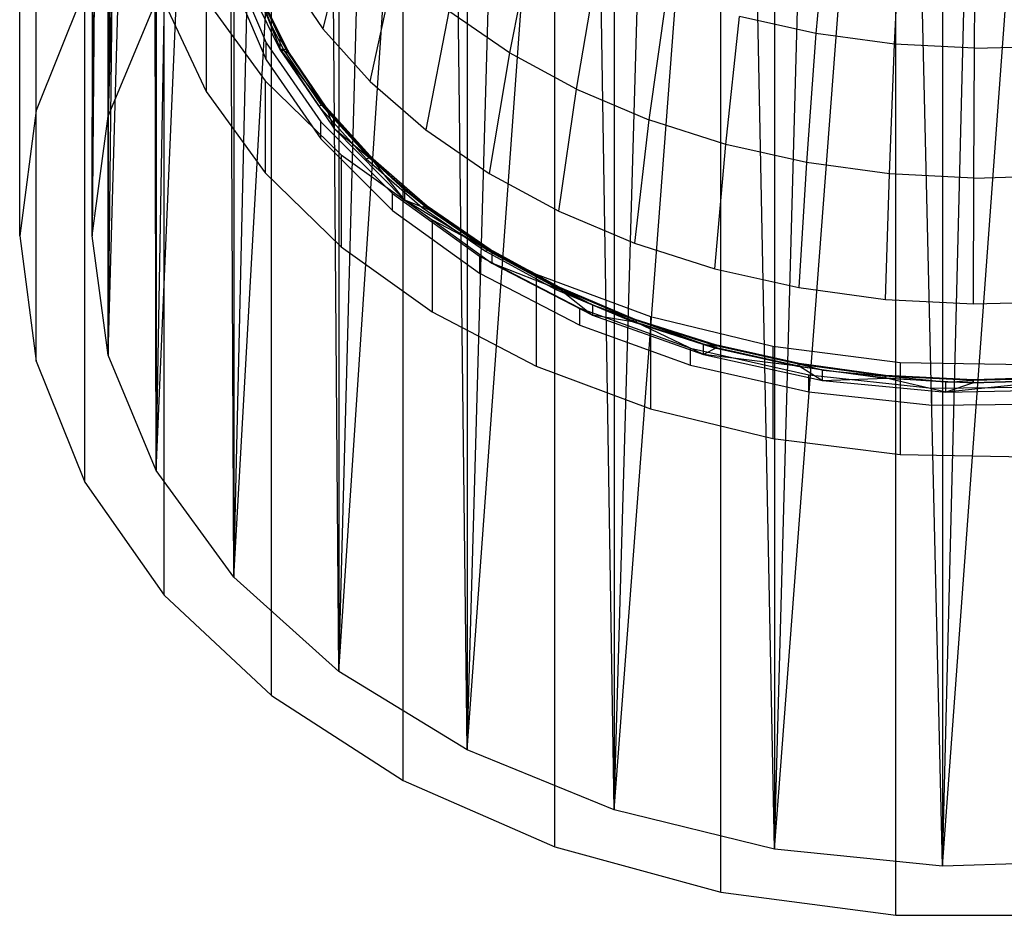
# Model space of a CAD drawing. Extents: x -3.55 to 3.54, y 0.19 to 5.65.
# Tile 8 of 58: x 1.34 to 2.14, y 0.19 to 0.92. Entities that reach past the tile are written whole.
import ezdxf

# ---------------------------------------------------------------- set-up
doc = ezdxf.new("R2010")
doc.units = 0
doc.header["$MEASUREMENT"] = 0
doc.layers.get('0').update_dxf_attribs({"color": 13, "linetype": 'CONTINUOUS'})

# ---------------------------------------------------------------- blocks, each defined once
blk = doc.blocks.new('EASY_LEFT_PM_STL')
at = {"color": 0}
for p, q in [((1.35199, 0.84544, 3.68674), (1.35199, 3.21175, 6.05304)), ((1.35199, 0.84544, 3.68674), (1.35199, 3.21175, 6.05304)), ((1.33858, 0.74314, 3.78905), (1.33858, 3.10944, 6.15535)), ((1.33858, 0.74314, 3.78905), (1.33858, 3.10944, 6.15535)), ((1.35199, 0.64083, 3.89136), (1.35199, 3.00713, 6.25766)), ((1.35199, 0.64083, 3.89136), (1.35199, 3.00713, 6.25766)), ((1.39175, 0.54201, 3.99018), (1.39175, 2.90831, 6.35648)), ((1.39175, 0.54201, 3.99018), (1.39175, 2.90831, 6.35648)), ((1.45652, 0.45003, 4.08215), (1.45652, 2.81633, 6.44846)), ((1.45652, 0.45003, 4.08215), (1.45652, 2.81633, 6.44846)), ((1.54409, 0.36804, 4.16415), (1.54409, 2.73434, 6.53045)), ((1.54409, 0.36804, 4.16415), (1.54409, 2.73434, 6.53045)), ((1.65147, 0.29882, 4.23337), (1.65147, 2.66512, 6.59967)), ((1.65147, 0.29882, 4.23337), (1.65147, 2.66512, 6.59967)), ((1.77501, 0.24473, 4.28745), (1.77501, 2.61103, 6.65376)), ((1.77501, 0.24473, 4.28745), (1.77501, 2.61103, 6.65376)), ((1.9105, 0.20761, 4.32457), (1.9105, 2.57392, 6.69087)), ((1.9105, 0.20761, 4.32457), (1.9105, 2.57392, 6.69087)), ((2.05333, 0.18873, 4.34345), (2.05333, 2.55504, 6.70975)), ((2.05333, 0.18873, 4.34345), (2.05333, 2.55504, 6.70975)), ((1.44981, 2.32169, 4.98478), (1.4108, 0.8406, 3.69158)), ((1.44981, 2.32169, 4.98478), (1.4108, 0.8406, 3.69158)), ((1.44682, 2.31633, 4.99015), (1.4108, 0.8406, 3.69158)), ((1.44682, 2.31633, 4.99015), (1.4108, 0.8406, 3.69158)), ((1.42544, 2.27122, 5.03525), (1.4108, 0.8406, 3.69158)), ((1.42544, 2.27122, 5.03525), (1.4108, 0.8406, 3.69158)), ((1.4108, 2.22775, 5.07872), (1.39764, 0.74314, 3.78905)), ((1.4108, 2.22775, 5.07872), (1.39764, 0.74314, 3.78905)), ((1.41004, 2.22492, 5.08156), (1.39764, 0.74314, 3.78905)), ((1.41004, 2.22492, 5.08156), (1.39764, 0.74314, 3.78905)), ((1.4108, 2.22775, 5.07872), (1.4108, 0.8406, 3.69158)), ((1.4108, 2.22775, 5.07872), (1.4108, 0.8406, 3.69158)), ((1.39764, 0.74314, 3.78905), (1.40074, 2.1778, 5.12867)), ((1.39764, 0.74314, 3.78905), (1.40074, 2.1778, 5.12867)), ((1.39764, 2.13028, 5.17619), (1.39764, 0.74314, 3.78905)), ((1.39764, 2.13028, 5.17619), (1.39764, 0.74314, 3.78905)), ((1.40074, 2.08276, 5.22371), (1.39764, 0.74314, 3.78905)), ((1.40074, 2.08276, 5.22371), (1.39764, 0.74314, 3.78905)), ((1.39764, 0.74314, 3.78905), (1.41004, 2.03565, 5.27083)), ((1.39764, 0.74314, 3.78905), (1.41004, 2.03565, 5.27083)), ((1.4108, 0.64567, 3.88652), (1.41004, 2.03565, 5.27083)), ((1.4108, 0.64567, 3.88652), (1.41004, 2.03565, 5.27083)), ((1.4108, 2.03281, 5.27366), (1.4108, 0.64567, 3.88652)), ((1.4108, 2.03281, 5.27366), (1.4108, 0.64567, 3.88652)), ((1.4108, 0.64567, 3.88652), (1.42544, 1.98934, 5.31713)), ((1.4108, 0.64567, 3.88652), (1.42544, 1.98934, 5.31713)), ((1.4108, 0.64567, 3.88652), (1.44682, 1.94423, 5.36224)), ((1.4108, 0.64567, 3.88652), (1.44682, 1.94423, 5.36224)), ((1.44981, 0.55172, 3.98046), (1.44682, 1.94423, 5.36224)), ((1.44981, 0.55172, 3.98046), (1.44682, 1.94423, 5.36224)), ((1.44981, 1.93887, 5.36761), (1.44981, 0.55172, 3.98046)), ((1.44981, 1.93887, 5.36761), (1.44981, 0.55172, 3.98046)), ((1.44981, 0.55172, 3.98046), (1.474, 1.90072, 5.40576)), ((1.44981, 0.55172, 3.98046), (1.474, 1.90072, 5.40576)), ((1.44981, 0.55172, 3.98046), (1.50673, 1.85916, 5.44732)), ((1.44981, 0.55172, 3.98046), (1.50673, 1.85916, 5.44732)), ((1.51326, 0.4647, 4.06749), (1.50673, 1.85916, 5.44732)), ((1.51326, 0.4647, 4.06749), (1.50673, 1.85916, 5.44732)), ((1.51326, 1.85184, 5.45463), (1.51326, 0.4647, 4.06749)), ((1.51326, 1.85184, 5.45463), (1.51326, 0.4647, 4.06749)), ((1.51326, 0.4647, 4.06749), (1.54475, 1.81991, 5.48656)), ((1.51326, 0.4647, 4.06749), (1.54475, 1.81991, 5.48656)), ((1.51326, 0.4647, 4.06749), (1.58773, 1.78332, 5.52316)), ((1.51326, 0.4647, 4.06749), (1.58773, 1.78332, 5.52316)), ((1.59886, 0.38773, 4.14445), (1.58773, 1.78332, 5.52316)), ((1.59886, 0.38773, 4.14445), (1.58773, 1.78332, 5.52316)), ((1.59886, 1.77488, 5.5316), (1.59886, 0.38773, 4.14445)), ((1.59886, 1.77488, 5.5316), (1.59886, 0.38773, 4.14445)), ((1.59886, 0.38773, 4.14445), (1.6353, 1.74968, 5.5568)), ((1.59886, 0.38773, 4.14445), (1.6353, 1.74968, 5.5568)), ((1.59886, 0.38773, 4.14445), (1.68706, 1.71929, 5.58719)), ((1.59886, 0.38773, 4.14445), (1.68706, 1.71929, 5.58719)), ((1.7035, 0.32361, 4.20857), (1.68706, 1.71929, 5.58719)), ((1.7035, 0.32361, 4.20857), (1.68706, 1.71929, 5.58719)), ((1.7035, 1.71076, 5.59571), (1.7035, 0.32361, 4.20857)), ((1.7035, 1.71076, 5.59571), (1.7035, 0.32361, 4.20857)), ((1.7035, 0.32361, 4.20857), (1.74256, 1.6924, 5.61407)), ((1.7035, 0.32361, 4.20857), (1.74256, 1.6924, 5.61407)), ((1.7035, 0.32361, 4.20857), (1.80133, 1.66926, 5.63722)), ((1.7035, 0.32361, 4.20857), (1.80133, 1.66926, 5.63722)), ((1.82342, 0.27466, 4.25753), (1.80133, 1.66926, 5.63722)), ((1.82342, 0.27466, 4.25753), (1.80133, 1.66926, 5.63722)), ((1.82342, 1.6618, 5.64467), (1.82342, 0.27466, 4.25753)), ((1.82342, 1.6618, 5.64467), (1.82342, 0.27466, 4.25753)), ((1.82342, 0.27466, 4.25753), (1.86288, 1.65004, 5.65643)), ((1.82342, 0.27466, 4.25753), (1.86288, 1.65004, 5.65643)), ((1.82342, 0.27466, 4.25753), (1.92666, 1.63492, 5.67155)), ((1.82342, 0.27466, 4.25753), (1.92666, 1.63492, 5.67155)), ((1.95427, 0.24264, 4.28955), (1.92666, 1.63492, 5.67155)), ((1.95427, 0.24264, 4.28955), (1.92666, 1.63492, 5.67155)), ((1.95427, 1.62978, 5.67669), (1.95427, 0.24264, 4.28955)), ((1.95427, 1.62978, 5.67669), (1.95427, 0.24264, 4.28955)), ((1.95427, 0.24264, 4.28955), (1.99215, 1.62403, 5.68244)), ((1.95427, 0.24264, 4.28955), (1.99215, 1.62403, 5.68244)), ((1.95427, 0.24264, 4.28955), (2.05878, 1.61746, 5.68901)), ((1.95427, 0.24264, 4.28955), (2.05878, 1.61746, 5.68901)), ((2.09133, 0.2287, 4.30348), (2.05878, 1.61746, 5.68901)), ((2.09133, 0.2287, 4.30348), (2.05878, 1.61746, 5.68901)), ((2.09133, 0.2287, 4.30348), (2.19319, 1.61746, 5.68901)), ((2.09133, 0.2287, 4.30348), (2.19319, 1.61746, 5.68901)), ((2.09133, 1.61585, 5.69063), (2.09133, 0.2287, 4.30348)), ((2.09133, 1.61585, 5.69063), (2.09133, 0.2287, 4.30348)), ((2.09133, 0.2287, 4.30348), (2.12598, 1.61526, 5.69121)), ((2.09133, 0.2287, 4.30348), (2.12598, 1.61526, 5.69121)), ((1.99721, 1.01628, 4.78111), (1.9881, 0.90825, 4.72393)), ((1.99721, 1.01628, 4.78111), (1.9881, 0.90825, 4.72393)), ((1.60813, 1.00537, 4.4592), (1.58599, 0.91185, 4.38312)), ((1.60813, 1.00537, 4.4592), (1.58599, 0.91185, 4.38312)), ((2.05222, 0.89953, 4.73265), (2.05709, 1.00814, 4.78925)), ((2.05222, 0.89953, 4.73265), (2.05709, 1.00814, 4.78925)), ((2.11734, 0.89613, 4.73604), (2.11791, 1.00497, 4.79242)), ((2.11734, 0.89613, 4.73604), (2.11791, 1.00497, 4.79242)), ((1.75847, 0.99294, 4.63924), (1.73802, 0.89243, 4.57214)), ((1.75847, 0.99294, 4.63924), (1.73802, 0.89243, 4.57214)), ((1.51028, 0.96919, 4.20328), (1.5396, 0.90057, 4.2719)), ((1.51028, 0.96919, 4.20328), (1.5396, 0.90057, 4.2719)), ((1.52321, 0.96479, 4.17985), (1.55112, 0.89579, 4.24885)), ((1.52321, 0.96479, 4.17985), (1.55112, 0.89579, 4.24885)), ((1.62456, 0.86896, 4.42601), (1.64512, 0.96423, 4.50033)), ((1.62456, 0.86896, 4.42601), (1.64512, 0.96423, 4.50033)), ((1.79267, 0.86272, 4.60185), (1.81025, 0.9648, 4.66737)), ((1.79267, 0.86272, 4.60185), (1.81025, 0.9648, 4.66737)), ((1.55472, 0.95761, 4.33736), (1.58599, 0.91185, 4.38312)), ((1.55472, 0.95761, 4.33736), (1.58599, 0.91185, 4.38312)), ((1.51028, 0.95527, 4.18937), (1.5396, 0.88665, 4.25799)), ((1.51028, 0.95527, 4.18937), (1.5396, 0.88665, 4.25799)), ((1.39175, 0.94427, 3.58792), (1.35199, 0.84544, 3.68674)), ((1.39175, 0.94427, 3.58792), (1.35199, 0.84544, 3.68674)), ((1.52705, 0.94357, 4.22891), (1.55076, 0.89521, 4.27727)), ((1.52705, 0.94357, 4.22891), (1.55076, 0.89521, 4.27727)), ((1.55354, 0.8956, 4.27603), (1.52995, 0.94372, 4.22791)), ((1.55354, 0.8956, 4.27603), (1.52995, 0.94372, 4.22791)), ((1.55591, 0.89508, 4.27414), (1.53241, 0.94301, 4.22621)), ((1.55591, 0.89508, 4.27414), (1.53241, 0.94301, 4.22621)), ((1.55112, 0.90414, 4.2572), (1.53405, 0.94153, 4.22408)), ((1.55112, 0.90414, 4.2572), (1.53405, 0.94153, 4.22408)), ((1.55748, 0.89374, 4.27187), (1.53405, 0.94153, 4.22408)), ((1.55748, 0.89374, 4.27187), (1.53405, 0.94153, 4.22408)), ((1.86629, 0.94111, 4.69107), (1.85183, 0.8377, 4.62687)), ((1.86629, 0.94111, 4.69107), (1.85183, 0.8377, 4.62687)), ((1.4108, 0.8406, 3.69158), (1.44981, 0.93455, 3.59764)), ((1.4108, 0.8406, 3.69158), (1.44981, 0.93455, 3.59764)), ((1.49073, 0.93592, 4.35905), (1.53889, 0.86957, 4.4254)), ((1.49073, 0.93592, 4.35905), (1.53889, 0.86957, 4.4254)), ((1.49073, 0.93592, 4.35905), (1.49073, 0.86076, 4.28388)), ((1.49073, 0.93592, 4.35905), (1.49073, 0.86076, 4.28388)), ((1.55112, 0.89579, 4.24885), (1.53463, 0.93951, 4.22183)), ((1.55112, 0.89579, 4.24885), (1.53463, 0.93951, 4.22183)), ((1.55112, 0.90414, 4.2572), (1.53463, 0.93951, 4.22183)), ((1.55112, 0.90414, 4.2572), (1.53463, 0.93951, 4.22183)), ((1.45746, 0.93154, 4.2131), (1.49073, 0.86076, 4.28388)), ((1.45746, 0.93154, 4.2131), (1.49073, 0.86076, 4.28388)), ((1.68861, 0.92642, 4.53815), (1.66991, 0.82952, 4.46545)), ((1.68861, 0.92642, 4.53815), (1.66991, 0.82952, 4.46545)), ((1.73802, 0.89243, 4.57214), (1.68861, 0.92642, 4.53815)), ((1.73802, 0.89243, 4.57214), (1.68861, 0.92642, 4.53815)), ((1.9147, 0.81771, 4.64686), (1.92584, 0.92217, 4.71001)), ((1.9147, 0.81771, 4.64686), (1.92584, 0.92217, 4.71001)), ((1.9881, 0.90825, 4.72393), (1.92584, 0.92217, 4.71001)), ((1.9881, 0.90825, 4.72393), (1.92584, 0.92217, 4.71001)), ((1.58599, 0.91185, 4.38312), (1.62456, 0.86896, 4.42601)), ((1.58599, 0.91185, 4.38312), (1.62456, 0.86896, 4.42601)), ((1.9881, 0.90825, 4.72393), (1.98042, 0.80301, 4.66155)), ((1.9881, 0.90825, 4.72393), (1.98042, 0.80301, 4.66155)), ((2.05222, 0.89953, 4.73265), (1.9881, 0.90825, 4.72393)), ((2.05222, 0.89953, 4.73265), (1.9881, 0.90825, 4.72393)), ((1.5396, 0.88665, 4.25799), (1.5396, 0.90057, 4.2719)), ((1.5396, 0.90057, 4.2719), (1.5841, 0.83617, 4.33631)), ((1.5396, 0.88665, 4.25799), (1.5396, 0.90057, 4.2719)), ((1.5396, 0.90057, 4.2719), (1.5841, 0.83617, 4.33631)), ((1.55112, 0.89579, 4.24885), (1.55112, 0.90414, 4.2572)), ((1.55804, 0.89177, 4.26958), (1.55112, 0.90414, 4.2572)), ((1.55112, 0.89579, 4.24885), (1.55112, 0.90414, 4.2572)), ((1.55112, 0.90414, 4.2572), (1.55748, 0.89374, 4.27187)), ((1.55112, 0.90414, 4.2572), (1.55748, 0.89374, 4.27187)), ((1.55804, 0.89177, 4.26958), (1.55112, 0.90414, 4.2572)), ((2.04811, 0.79381, 4.67076), (2.05222, 0.89953, 4.73265)), ((2.04811, 0.79381, 4.67076), (2.05222, 0.89953, 4.73265)), ((2.11734, 0.89613, 4.73604), (2.05222, 0.89953, 4.73265)), ((2.11734, 0.89613, 4.73604), (2.05222, 0.89953, 4.73265)), ((1.55076, 0.89521, 4.27727), (1.55354, 0.8956, 4.27603)), ((1.55076, 0.89521, 4.27727), (1.55354, 0.8956, 4.27603)), ((1.55076, 0.89521, 4.27727), (1.58224, 0.84913, 4.32335)), ((1.55076, 0.89521, 4.27727), (1.58224, 0.84913, 4.32335)), ((1.58912, 0.84627, 4.31508), (1.55112, 0.89579, 4.24885)), ((1.55112, 0.89579, 4.24885), (1.59471, 0.83098, 4.31366)), ((1.58912, 0.84627, 4.31508), (1.55112, 0.89579, 4.24885)), ((1.55804, 0.89177, 4.26958), (1.55112, 0.89579, 4.24885)), ((1.55804, 0.89177, 4.26958), (1.55112, 0.89579, 4.24885)), ((1.55112, 0.89579, 4.24885), (1.59471, 0.83098, 4.31366)), ((1.58488, 0.84974, 4.32189), (1.55354, 0.8956, 4.27603)), ((1.55354, 0.8956, 4.27603), (1.55591, 0.89508, 4.27414)), ((1.55354, 0.8956, 4.27603), (1.55591, 0.89508, 4.27414)), ((1.58488, 0.84974, 4.32189), (1.55354, 0.8956, 4.27603)), ((1.58711, 0.84941, 4.31981), (1.55591, 0.89508, 4.27414)), ((1.55591, 0.89508, 4.27414), (1.55748, 0.89374, 4.27187)), ((1.55591, 0.89508, 4.27414), (1.55748, 0.89374, 4.27187)), ((1.58711, 0.84941, 4.31981), (1.55591, 0.89508, 4.27414)), ((1.55804, 0.89177, 4.26958), (1.55748, 0.89374, 4.27187)), ((1.55804, 0.89177, 4.26958), (1.55748, 0.89374, 4.27187)), ((1.5886, 0.84819, 4.31741), (1.55748, 0.89374, 4.27187)), ((1.5886, 0.84819, 4.31741), (1.55748, 0.89374, 4.27187)), ((1.58912, 0.84627, 4.31508), (1.55804, 0.89177, 4.26958)), ((1.58912, 0.84627, 4.31508), (1.55804, 0.89177, 4.26958)), ((1.73802, 0.89243, 4.57214), (1.72143, 0.79408, 4.50089)), ((1.73802, 0.89243, 4.57214), (1.72143, 0.79408, 4.50089)), ((1.79267, 0.86272, 4.60185), (1.73802, 0.89243, 4.57214)), ((1.79267, 0.86272, 4.60185), (1.73802, 0.89243, 4.57214)), ((2.11686, 0.79023, 4.67434), (2.11734, 0.89613, 4.73604)), ((2.11686, 0.79023, 4.67434), (2.11734, 0.89613, 4.73604)), ((2.11734, 0.89613, 4.73604), (2.18258, 0.89811, 4.73407)), ((2.11734, 0.89613, 4.73604), (2.18258, 0.89811, 4.73407)), ((1.5396, 0.88665, 4.25799), (1.5841, 0.82225, 4.32239)), ((1.5396, 0.88665, 4.25799), (1.5841, 0.82225, 4.32239)), ((1.53889, 0.86957, 4.4254), (1.60082, 0.80918, 4.48579)), ((1.53889, 0.86957, 4.4254), (1.60082, 0.80918, 4.48579)), ((1.53889, 0.86957, 4.4254), (1.53889, 0.7944, 4.35024)), ((1.53889, 0.86957, 4.4254), (1.53889, 0.7944, 4.35024)), ((1.62456, 0.86896, 4.42601), (1.66991, 0.82952, 4.46545)), ((1.62456, 0.86896, 4.42601), (1.66991, 0.82952, 4.46545)), ((1.49073, 0.86076, 4.28388), (1.53889, 0.7944, 4.35024)), ((1.49073, 0.86076, 4.28388), (1.53889, 0.7944, 4.35024)), ((1.77842, 0.7631, 4.53187), (1.79267, 0.86272, 4.60185)), ((1.77842, 0.7631, 4.53187), (1.79267, 0.86272, 4.60185)), ((1.79267, 0.86272, 4.60185), (1.85183, 0.8377, 4.62687)), ((1.79267, 0.86272, 4.60185), (1.85183, 0.8377, 4.62687)), ((1.35199, 0.84544, 3.68674), (1.33858, 0.74314, 3.78905)), ((1.35199, 0.84544, 3.68674), (1.33858, 0.74314, 3.78905)), ((1.58224, 0.84913, 4.32335), (1.58488, 0.84974, 4.32189)), ((1.58224, 0.84913, 4.32335), (1.58488, 0.84974, 4.32189)), ((1.58224, 0.84913, 4.32335), (1.62108, 0.80594, 4.36654)), ((1.58224, 0.84913, 4.32335), (1.62108, 0.80594, 4.36654)), ((1.62352, 0.80676, 4.36487), (1.58488, 0.84974, 4.32189)), ((1.58488, 0.84974, 4.32189), (1.58711, 0.84941, 4.31981)), ((1.58488, 0.84974, 4.32189), (1.58711, 0.84941, 4.31981)), ((1.62352, 0.80676, 4.36487), (1.58488, 0.84974, 4.32189)), ((1.6256, 0.80661, 4.36261), (1.58711, 0.84941, 4.31981)), ((1.58711, 0.84941, 4.31981), (1.5886, 0.84819, 4.31741)), ((1.58711, 0.84941, 4.31981), (1.5886, 0.84819, 4.31741)), ((1.6256, 0.80661, 4.36261), (1.58711, 0.84941, 4.31981)), ((1.58912, 0.84627, 4.31508), (1.5886, 0.84819, 4.31741)), ((1.58912, 0.84627, 4.31508), (1.5886, 0.84819, 4.31741)), ((1.59471, 0.83933, 4.32201), (1.5886, 0.84819, 4.31741)), ((1.59471, 0.83933, 4.32201), (1.5886, 0.84819, 4.31741)), ((1.62698, 0.80551, 4.3601), (1.5886, 0.84819, 4.31741)), ((1.62698, 0.80551, 4.3601), (1.5886, 0.84819, 4.31741)), ((1.59471, 0.83933, 4.32201), (1.58912, 0.84627, 4.31508)), ((1.58912, 0.84627, 4.31508), (1.59471, 0.83098, 4.31366)), ((1.58912, 0.84627, 4.31508), (1.59471, 0.83098, 4.31366)), ((1.59471, 0.83933, 4.32201), (1.58912, 0.84627, 4.31508)), ((1.39764, 0.74314, 3.78905), (1.4108, 0.8406, 3.69158)), ((1.39764, 0.74314, 3.78905), (1.4108, 0.8406, 3.69158)), ((1.5841, 0.82225, 4.32239), (1.5841, 0.83617, 4.33631)), ((1.5841, 0.83617, 4.33631), (1.64264, 0.77764, 4.39483)), ((1.5841, 0.82225, 4.32239), (1.5841, 0.83617, 4.33631)), ((1.5841, 0.83617, 4.33631), (1.64264, 0.77764, 4.39483)), ((1.59471, 0.83098, 4.31366), (1.59471, 0.83933, 4.32201)), ((1.59471, 0.83098, 4.31366), (1.59471, 0.83933, 4.32201)), ((1.62747, 0.80363, 4.35772), (1.59471, 0.83933, 4.32201)), ((1.59471, 0.83933, 4.32201), (1.62698, 0.80551, 4.3601)), ((1.62747, 0.80363, 4.35772), (1.59471, 0.83933, 4.32201)), ((1.59471, 0.83933, 4.32201), (1.62698, 0.80551, 4.3601)), ((1.85183, 0.8377, 4.62687), (1.84011, 0.73701, 4.55795)), ((1.85183, 0.8377, 4.62687), (1.84011, 0.73701, 4.55795)), ((1.9147, 0.81771, 4.64686), (1.85183, 0.8377, 4.62687)), ((1.9147, 0.81771, 4.64686), (1.85183, 0.8377, 4.62687)), ((1.59471, 0.83098, 4.31366), (1.62747, 0.80363, 4.35772)), ((1.59471, 0.83098, 4.31366), (1.62747, 0.80363, 4.35772)), ((1.59471, 0.83098, 4.31366), (1.65279, 0.77212, 4.37252)), ((1.59471, 0.83098, 4.31366), (1.65279, 0.77212, 4.37252)), ((1.66991, 0.82952, 4.46545), (1.72143, 0.79408, 4.50089)), ((1.66991, 0.82952, 4.46545), (1.72143, 0.79408, 4.50089)), ((1.5841, 0.82225, 4.32239), (1.64264, 0.76373, 4.38091)), ((1.5841, 0.82225, 4.32239), (1.64264, 0.76373, 4.38091)), ((1.90566, 0.71617, 4.5788), (1.9147, 0.81771, 4.64686)), ((1.90566, 0.71617, 4.5788), (1.9147, 0.81771, 4.64686)), ((1.98042, 0.80301, 4.66155), (1.9147, 0.81771, 4.64686)), ((1.98042, 0.80301, 4.66155), (1.9147, 0.81771, 4.64686)), ((1.60082, 0.80918, 4.48579), (1.67505, 0.75619, 4.53878)), ((1.60082, 0.80918, 4.48579), (1.67505, 0.75619, 4.53878)), ((1.60082, 0.80918, 4.48579), (1.60082, 0.73402, 4.41062)), ((1.60082, 0.80918, 4.48579), (1.60082, 0.73402, 4.41062)), ((1.62108, 0.80594, 4.36654), (1.62352, 0.80676, 4.36487)), ((1.62108, 0.80594, 4.36654), (1.62352, 0.80676, 4.36487)), ((1.62108, 0.80594, 4.36654), (1.66675, 0.76623, 4.40625)), ((1.62108, 0.80594, 4.36654), (1.66675, 0.76623, 4.40625)), ((1.66897, 0.76724, 4.40439), (1.62352, 0.80676, 4.36487)), ((1.62352, 0.80676, 4.36487), (1.6256, 0.80661, 4.36261)), ((1.62352, 0.80676, 4.36487), (1.6256, 0.80661, 4.36261)), ((1.66897, 0.76724, 4.40439), (1.62352, 0.80676, 4.36487)), ((1.67085, 0.76726, 4.40196), (1.6256, 0.80661, 4.36261)), ((1.6256, 0.80661, 4.36261), (1.62698, 0.80551, 4.3601)), ((1.6256, 0.80661, 4.36261), (1.62698, 0.80551, 4.3601)), ((1.67085, 0.76726, 4.40196), (1.6256, 0.80661, 4.36261)), ((1.62747, 0.80363, 4.35772), (1.62698, 0.80551, 4.3601)), ((1.62747, 0.80363, 4.35772), (1.62698, 0.80551, 4.3601)), ((1.65279, 0.78047, 4.38087), (1.62698, 0.80551, 4.3601)), ((1.65279, 0.78047, 4.38087), (1.62698, 0.80551, 4.3601)), ((1.67211, 0.76627, 4.39934), (1.62698, 0.80551, 4.3601)), ((1.67211, 0.76627, 4.39934), (1.62698, 0.80551, 4.3601)), ((1.65279, 0.77212, 4.37252), (1.62747, 0.80363, 4.35772)), ((1.65279, 0.77212, 4.37252), (1.62747, 0.80363, 4.35772)), ((1.65279, 0.78047, 4.38087), (1.62747, 0.80363, 4.35772)), ((1.65279, 0.78047, 4.38087), (1.62747, 0.80363, 4.35772)), ((1.98042, 0.80301, 4.66155), (1.9742, 0.70084, 4.59413)), ((1.98042, 0.80301, 4.66155), (1.9742, 0.70084, 4.59413)), ((2.04811, 0.79381, 4.67076), (1.98042, 0.80301, 4.66155)), ((2.04811, 0.79381, 4.67076), (1.98042, 0.80301, 4.66155)), ((1.53889, 0.7944, 4.35024), (1.60082, 0.73402, 4.41062)), ((1.53889, 0.7944, 4.35024), (1.60082, 0.73402, 4.41062)), ((1.72143, 0.79408, 4.50089), (1.77842, 0.7631, 4.53187)), ((1.72143, 0.79408, 4.50089), (1.77842, 0.7631, 4.53187)), ((2.04478, 0.69125, 4.60372), (2.04811, 0.79381, 4.67076)), ((2.04478, 0.69125, 4.60372), (2.04811, 0.79381, 4.67076)), ((2.11686, 0.79023, 4.67434), (2.04811, 0.79381, 4.67076)), ((2.11686, 0.79023, 4.67434), (2.04811, 0.79381, 4.67076)), ((2.11647, 0.68751, 4.60746), (2.11686, 0.79023, 4.67434)), ((2.11647, 0.68751, 4.60746), (2.11686, 0.79023, 4.67434)), ((2.11686, 0.79023, 4.67434), (2.18573, 0.79231, 4.67226)), ((2.11686, 0.79023, 4.67434), (2.18573, 0.79231, 4.67226)), ((1.65279, 0.77212, 4.37252), (1.65279, 0.78047, 4.38087)), ((1.67256, 0.76442, 4.39692), (1.65279, 0.78047, 4.38087)), ((1.65279, 0.77212, 4.37252), (1.65279, 0.78047, 4.38087)), ((1.65279, 0.78047, 4.38087), (1.67211, 0.76627, 4.39934)), ((1.65279, 0.78047, 4.38087), (1.67211, 0.76627, 4.39934)), ((1.67256, 0.76442, 4.39692), (1.65279, 0.78047, 4.38087)), ((1.64264, 0.76373, 4.38091), (1.64264, 0.77764, 4.39483)), ((1.64264, 0.77764, 4.39483), (1.7137, 0.72652, 4.44596)), ((1.64264, 0.76373, 4.38091), (1.64264, 0.77764, 4.39483)), ((1.64264, 0.77764, 4.39483), (1.7137, 0.72652, 4.44596)), ((1.72377, 0.72918, 4.43216), (1.65279, 0.77212, 4.37252)), ((1.65279, 0.77212, 4.37252), (1.72377, 0.72083, 4.42381)), ((1.72377, 0.72918, 4.43216), (1.65279, 0.77212, 4.37252)), ((1.67256, 0.76442, 4.39692), (1.65279, 0.77212, 4.37252)), ((1.67256, 0.76442, 4.39692), (1.65279, 0.77212, 4.37252)), ((1.65279, 0.77212, 4.37252), (1.72377, 0.72083, 4.42381)), ((1.64264, 0.76373, 4.38091), (1.7137, 0.7126, 4.43204)), ((1.64264, 0.76373, 4.38091), (1.7137, 0.7126, 4.43204)), ((1.66897, 0.76724, 4.40439), (1.66675, 0.76623, 4.40625)), ((1.66897, 0.76724, 4.40439), (1.66675, 0.76623, 4.40625)), ((1.66675, 0.76623, 4.40625), (1.71862, 0.73054, 4.44194)), ((1.66675, 0.76623, 4.40625), (1.71862, 0.73054, 4.44194)), ((1.67085, 0.76726, 4.40196), (1.66897, 0.76724, 4.40439)), ((1.67085, 0.76726, 4.40196), (1.66897, 0.76724, 4.40439)), ((1.72059, 0.73173, 4.4399), (1.66897, 0.76724, 4.40439)), ((1.72059, 0.73173, 4.4399), (1.66897, 0.76724, 4.40439)), ((1.67211, 0.76627, 4.39934), (1.67085, 0.76726, 4.40196)), ((1.72227, 0.73189, 4.43733), (1.67085, 0.76726, 4.40196)), ((1.67211, 0.76627, 4.39934), (1.67085, 0.76726, 4.40196)), ((1.72227, 0.73189, 4.43733), (1.67085, 0.76726, 4.40196)), ((1.67256, 0.76442, 4.39692), (1.67211, 0.76627, 4.39934)), ((1.67256, 0.76442, 4.39692), (1.67211, 0.76627, 4.39934)), ((1.72338, 0.73099, 4.43461), (1.67211, 0.76627, 4.39934)), ((1.72338, 0.73099, 4.43461), (1.67211, 0.76627, 4.39934)), ((1.72377, 0.72918, 4.43216), (1.67256, 0.76442, 4.39692)), ((1.72377, 0.72918, 4.43216), (1.67256, 0.76442, 4.39692)), ((1.77842, 0.7631, 4.53187), (1.84011, 0.73701, 4.55795)), ((1.77842, 0.7631, 4.53187), (1.84011, 0.73701, 4.55795)), ((1.67505, 0.75619, 4.53878), (1.75985, 0.71184, 4.58313)), ((1.67505, 0.75619, 4.53878), (1.67505, 0.68103, 4.46361)), ((1.67505, 0.75619, 4.53878), (1.75985, 0.71184, 4.58313)), ((1.67505, 0.75619, 4.53878), (1.67505, 0.68103, 4.46361)), ((1.33858, 0.74314, 3.78905), (1.35199, 0.64083, 3.89136)), ((1.33858, 0.74314, 3.78905), (1.35199, 0.64083, 3.89136)), ((1.4108, 0.64567, 3.88652), (1.39764, 0.74314, 3.78905)), ((1.4108, 0.64567, 3.88652), (1.39764, 0.74314, 3.78905)), ((1.60082, 0.73402, 4.41062), (1.67505, 0.68103, 4.46361)), ((1.60082, 0.73402, 4.41062), (1.67505, 0.68103, 4.46361)), ((1.71862, 0.73054, 4.44194), (1.72059, 0.73173, 4.4399)), ((1.71862, 0.73054, 4.44194), (1.72059, 0.73173, 4.4399)), ((1.72059, 0.73173, 4.4399), (1.72227, 0.73189, 4.43733)), ((1.72059, 0.73173, 4.4399), (1.72227, 0.73189, 4.43733)), ((1.7777, 0.70069, 4.47094), (1.72059, 0.73173, 4.4399)), ((1.7777, 0.70069, 4.47094), (1.72059, 0.73173, 4.4399)), ((1.77914, 0.70097, 4.46824), (1.72227, 0.73189, 4.43733)), ((1.72227, 0.73189, 4.43733), (1.72338, 0.73099, 4.43461)), ((1.72227, 0.73189, 4.43733), (1.72338, 0.73099, 4.43461)), ((1.77914, 0.70097, 4.46824), (1.72227, 0.73189, 4.43733)), ((1.72377, 0.72918, 4.43216), (1.72338, 0.73099, 4.43461)), ((1.72377, 0.72918, 4.43216), (1.72338, 0.73099, 4.43461)), ((1.7801, 0.70017, 4.46544), (1.72338, 0.73099, 4.43461)), ((1.7801, 0.70017, 4.46544), (1.72338, 0.73099, 4.43461)), ((1.84011, 0.73701, 4.55795), (1.90566, 0.71617, 4.5788)), ((1.84011, 0.73701, 4.55795), (1.90566, 0.71617, 4.5788)), ((1.7137, 0.72652, 4.44596), (1.7137, 0.7126, 4.43204)), ((1.7137, 0.72652, 4.44596), (1.7137, 0.7126, 4.43204)), ((1.7137, 0.72652, 4.44596), (1.79543, 0.68412, 4.48836)), ((1.7137, 0.72652, 4.44596), (1.79543, 0.68412, 4.48836)), ((1.71862, 0.73054, 4.44194), (1.77601, 0.69935, 4.47313)), ((1.71862, 0.73054, 4.44194), (1.77601, 0.69935, 4.47313)), ((1.78043, 0.69839, 4.46296), (1.72377, 0.72918, 4.43216)), ((1.72377, 0.72918, 4.43216), (1.72377, 0.72083, 4.42381)), ((1.72377, 0.72918, 4.43216), (1.72377, 0.72083, 4.42381)), ((1.78043, 0.69839, 4.46296), (1.72377, 0.72918, 4.43216)), ((1.78043, 0.69839, 4.46296), (1.72377, 0.72083, 4.42381)), ((1.72377, 0.72083, 4.42381), (1.80573, 0.6785, 4.46614)), ((1.78043, 0.69839, 4.46296), (1.72377, 0.72083, 4.42381)), ((1.72377, 0.72083, 4.42381), (1.80573, 0.6785, 4.46614)), ((1.90566, 0.71617, 4.5788), (1.9742, 0.70084, 4.59413)), ((1.90566, 0.71617, 4.5788), (1.9742, 0.70084, 4.59413)), ((1.7137, 0.7126, 4.43204), (1.79543, 0.6702, 4.47444)), ((1.7137, 0.7126, 4.43204), (1.79543, 0.6702, 4.47444)), ((1.75985, 0.71184, 4.58313), (1.85323, 0.67715, 4.61782)), ((1.75985, 0.71184, 4.58313), (1.85323, 0.67715, 4.61782)), ((1.75985, 0.71184, 4.58313), (1.75985, 0.63667, 4.50797)), ((1.75985, 0.71184, 4.58313), (1.75985, 0.63667, 4.50797)), ((1.77601, 0.69935, 4.47313), (1.7777, 0.70069, 4.47094)), ((1.77601, 0.69935, 4.47313), (1.7777, 0.70069, 4.47094)), ((1.77601, 0.69935, 4.47313), (1.83812, 0.67308, 4.4994)), ((1.77601, 0.69935, 4.47313), (1.83812, 0.67308, 4.4994)), ((1.7777, 0.70069, 4.47094), (1.77914, 0.70097, 4.46824)), ((1.7777, 0.70069, 4.47094), (1.77914, 0.70097, 4.46824)), ((1.83952, 0.67455, 4.49709), (1.7777, 0.70069, 4.47094)), ((1.83952, 0.67455, 4.49709), (1.7777, 0.70069, 4.47094)), ((1.8407, 0.67494, 4.49428), (1.77914, 0.70097, 4.46824)), ((1.77914, 0.70097, 4.46824), (1.7801, 0.70017, 4.46544)), ((1.77914, 0.70097, 4.46824), (1.7801, 0.70017, 4.46544)), ((1.8407, 0.67494, 4.49428), (1.77914, 0.70097, 4.46824)), ((1.84149, 0.6742, 4.4914), (1.7801, 0.70017, 4.46544)), ((1.7801, 0.70017, 4.46544), (1.80573, 0.68685, 4.47449)), ((1.78043, 0.69839, 4.46296), (1.7801, 0.70017, 4.46544)), ((1.78043, 0.69839, 4.46296), (1.7801, 0.70017, 4.46544)), ((1.7801, 0.70017, 4.46544), (1.80573, 0.68685, 4.47449)), ((1.84149, 0.6742, 4.4914), (1.7801, 0.70017, 4.46544)), ((1.9742, 0.70084, 4.59413), (2.04478, 0.69125, 4.60372)), ((1.9742, 0.70084, 4.59413), (2.04478, 0.69125, 4.60372)), ((1.80573, 0.68685, 4.47449), (1.78043, 0.69839, 4.46296)), ((1.78043, 0.69839, 4.46296), (1.80573, 0.6785, 4.46614)), ((1.78043, 0.69839, 4.46296), (1.80573, 0.6785, 4.46614)), ((1.80573, 0.68685, 4.47449), (1.78043, 0.69839, 4.46296)), ((2.04478, 0.69125, 4.60372), (2.11647, 0.68751, 4.60746)), ((2.04478, 0.69125, 4.60372), (2.11647, 0.68751, 4.60746)), ((1.79543, 0.6702, 4.47444), (1.79543, 0.68412, 4.48836)), ((1.79543, 0.68412, 4.48836), (1.88573, 0.65153, 4.52095)), ((1.79543, 0.6702, 4.47444), (1.79543, 0.68412, 4.48836)), ((1.79543, 0.68412, 4.48836), (1.88573, 0.65153, 4.52095)), ((1.84176, 0.67245, 4.48889), (1.80573, 0.68685, 4.47449)), ((1.80573, 0.68685, 4.47449), (1.80573, 0.6785, 4.46614)), ((1.80573, 0.68685, 4.47449), (1.80573, 0.6785, 4.46614)), ((1.80573, 0.68685, 4.47449), (1.84149, 0.6742, 4.4914)), ((1.84176, 0.67245, 4.48889), (1.80573, 0.68685, 4.47449)), ((1.80573, 0.68685, 4.47449), (1.84149, 0.6742, 4.4914)), ((2.11647, 0.68751, 4.60746), (2.18828, 0.68968, 4.60528)), ((2.11647, 0.68751, 4.60746), (2.18828, 0.68968, 4.60528)), ((1.67505, 0.68103, 4.46361), (1.75985, 0.63667, 4.50797)), ((1.67505, 0.68103, 4.46361), (1.75985, 0.63667, 4.50797)), ((1.80573, 0.6785, 4.46614), (1.89643, 0.64628, 4.49836)), ((1.84176, 0.67245, 4.48889), (1.80573, 0.6785, 4.46614)), ((1.84176, 0.67245, 4.48889), (1.80573, 0.6785, 4.46614)), ((1.80573, 0.6785, 4.46614), (1.89643, 0.64628, 4.49836)), ((1.83952, 0.67455, 4.49709), (1.8407, 0.67494, 4.49428)), ((1.83952, 0.67455, 4.49709), (1.8407, 0.67494, 4.49428)), ((1.90612, 0.65414, 4.51508), (1.8407, 0.67494, 4.49428)), ((1.8407, 0.67494, 4.49428), (1.84149, 0.6742, 4.4914)), ((1.8407, 0.67494, 4.49428), (1.84149, 0.6742, 4.4914)), ((1.90612, 0.65414, 4.51508), (1.8407, 0.67494, 4.49428)), ((1.85323, 0.67715, 4.61782), (1.95301, 0.65295, 4.64202)), ((1.85323, 0.67715, 4.61782), (1.95301, 0.65295, 4.64202)), ((1.85323, 0.67715, 4.61782), (1.85323, 0.60199, 4.54265)), ((1.85323, 0.67715, 4.61782), (1.85323, 0.60199, 4.54265)), ((1.79543, 0.6702, 4.47444), (1.88573, 0.63761, 4.50703)), ((1.79543, 0.6702, 4.47444), (1.88573, 0.63761, 4.50703)), ((1.83812, 0.67308, 4.4994), (1.83952, 0.67455, 4.49709)), ((1.83812, 0.67308, 4.4994), (1.83952, 0.67455, 4.49709)), ((1.83812, 0.67308, 4.4994), (1.90413, 0.65209, 4.52039)), ((1.83812, 0.67308, 4.4994), (1.90413, 0.65209, 4.52039)), ((1.90521, 0.65366, 4.51798), (1.83952, 0.67455, 4.49709)), ((1.90521, 0.65366, 4.51798), (1.83952, 0.67455, 4.49709)), ((1.84176, 0.67245, 4.48889), (1.84149, 0.6742, 4.4914)), ((1.84176, 0.67245, 4.48889), (1.84149, 0.6742, 4.4914)), ((1.89643, 0.65464, 4.50671), (1.84149, 0.6742, 4.4914)), ((1.89643, 0.65464, 4.50671), (1.84149, 0.6742, 4.4914)), ((1.90673, 0.65346, 4.51215), (1.84149, 0.6742, 4.4914)), ((1.90673, 0.65346, 4.51215), (1.84149, 0.6742, 4.4914)), ((1.89643, 0.64628, 4.49836), (1.84176, 0.67245, 4.48889)), ((1.89643, 0.64628, 4.49836), (1.84176, 0.67245, 4.48889)), ((1.89643, 0.65464, 4.50671), (1.84176, 0.67245, 4.48889)), ((1.89643, 0.65464, 4.50671), (1.84176, 0.67245, 4.48889)), ((1.88573, 0.63761, 4.50703), (1.88573, 0.65153, 4.52095)), ((1.88573, 0.65153, 4.52095), (1.98225, 0.62961, 4.54287)), ((1.88573, 0.63761, 4.50703), (1.88573, 0.65153, 4.52095)), ((1.88573, 0.65153, 4.52095), (1.98225, 0.62961, 4.54287)), ((1.89643, 0.64628, 4.49836), (1.89643, 0.65464, 4.50671)), ((1.90694, 0.65172, 4.50962), (1.89643, 0.65464, 4.50671)), ((1.89643, 0.64628, 4.49836), (1.89643, 0.65464, 4.50671)), ((1.89643, 0.65464, 4.50671), (1.90673, 0.65346, 4.51215)), ((1.89643, 0.65464, 4.50671), (1.90673, 0.65346, 4.51215)), ((1.90694, 0.65172, 4.50962), (1.89643, 0.65464, 4.50671)), ((1.90694, 0.65172, 4.50962), (1.89643, 0.64628, 4.49836)), ((1.90694, 0.65172, 4.50962), (1.89643, 0.64628, 4.49836)), ((1.90413, 0.65209, 4.52039), (1.90521, 0.65366, 4.51798)), ((1.90413, 0.65209, 4.52039), (1.90521, 0.65366, 4.51798)), ((1.90413, 0.65209, 4.52039), (1.97314, 0.63666, 4.53582)), ((1.90413, 0.65209, 4.52039), (1.97314, 0.63666, 4.53582)), ((1.90521, 0.65366, 4.51798), (1.90612, 0.65414, 4.51508)), ((1.90521, 0.65366, 4.51798), (1.90612, 0.65414, 4.51508)), ((1.97388, 0.6383, 4.53333), (1.90521, 0.65366, 4.51798)), ((1.97388, 0.6383, 4.53333), (1.90521, 0.65366, 4.51798)), ((1.97451, 0.63884, 4.53038), (1.90612, 0.65414, 4.51508)), ((1.90612, 0.65414, 4.51508), (1.90673, 0.65346, 4.51215)), ((1.90612, 0.65414, 4.51508), (1.90673, 0.65346, 4.51215)), ((1.97451, 0.63884, 4.53038), (1.90612, 0.65414, 4.51508)), ((1.90694, 0.65172, 4.50962), (1.90673, 0.65346, 4.51215)), ((1.90694, 0.65172, 4.50962), (1.90673, 0.65346, 4.51215)), ((1.97493, 0.63821, 4.5274), (1.90673, 0.65346, 4.51215)), ((1.97493, 0.63821, 4.5274), (1.90673, 0.65346, 4.51215)), ((1.97508, 0.63649, 4.52486), (1.90694, 0.65172, 4.50962)), ((1.97508, 0.63649, 4.52486), (1.90694, 0.65172, 4.50962)), ((1.95301, 0.65295, 4.64202), (2.05684, 0.63981, 4.65516)), ((1.95301, 0.65295, 4.64202), (2.05684, 0.63981, 4.65516)), ((1.95301, 0.65295, 4.64202), (1.95301, 0.57779, 4.56685)), ((1.95301, 0.65295, 4.64202), (1.95301, 0.57779, 4.56685)), ((1.44981, 0.55172, 3.98046), (1.4108, 0.64567, 3.88652)), ((1.44981, 0.55172, 3.98046), (1.4108, 0.64567, 3.88652)), ((1.97508, 0.63649, 4.52486), (1.89643, 0.64628, 4.49836)), ((1.89643, 0.64628, 4.49836), (1.99338, 0.62507, 4.51957)), ((1.97508, 0.63649, 4.52486), (1.89643, 0.64628, 4.49836)), ((1.89643, 0.64628, 4.49836), (1.99338, 0.62507, 4.51957)), ((1.35199, 0.64083, 3.89136), (1.39175, 0.54201, 3.99018)), ((1.35199, 0.64083, 3.89136), (1.39175, 0.54201, 3.99018)), ((1.75985, 0.63667, 4.50797), (1.85323, 0.60199, 4.54265)), ((1.75985, 0.63667, 4.50797), (1.85323, 0.60199, 4.54265)), ((1.88573, 0.63761, 4.50703), (1.98225, 0.61569, 4.52895)), ((1.88573, 0.63761, 4.50703), (1.98225, 0.61569, 4.52895)), ((1.97314, 0.63666, 4.53582), (1.97388, 0.6383, 4.53333)), ((1.97314, 0.63666, 4.53582), (1.97388, 0.6383, 4.53333)), ((1.97314, 0.63666, 4.53582), (2.04422, 0.62699, 4.54548)), ((1.97314, 0.63666, 4.53582), (2.04422, 0.62699, 4.54548)), ((1.97388, 0.6383, 4.53333), (1.97451, 0.63884, 4.53038)), ((1.97388, 0.6383, 4.53333), (1.97451, 0.63884, 4.53038)), ((2.04462, 0.62868, 4.54295), (1.97388, 0.6383, 4.53333)), ((2.04462, 0.62868, 4.54295), (1.97388, 0.6383, 4.53333)), ((2.04495, 0.62927, 4.53995), (1.97451, 0.63884, 4.53038)), ((1.97451, 0.63884, 4.53038), (1.97493, 0.63821, 4.5274)), ((1.97451, 0.63884, 4.53038), (1.97493, 0.63821, 4.5274)), ((2.04495, 0.62927, 4.53995), (1.97451, 0.63884, 4.53038)), ((1.97508, 0.63649, 4.52486), (1.97493, 0.63821, 4.5274)), ((1.97508, 0.63649, 4.52486), (1.97493, 0.63821, 4.5274)), ((1.99338, 0.63342, 4.52793), (1.97493, 0.63821, 4.5274)), ((1.99338, 0.63342, 4.52793), (1.97493, 0.63821, 4.5274)), ((2.04518, 0.62866, 4.53695), (1.97493, 0.63821, 4.5274)), ((2.04518, 0.62866, 4.53695), (1.97493, 0.63821, 4.5274)), ((1.99338, 0.63342, 4.52793), (1.97508, 0.63649, 4.52486)), ((1.97508, 0.63649, 4.52486), (1.99338, 0.62507, 4.51957)), ((1.97508, 0.63649, 4.52486), (1.99338, 0.62507, 4.51957)), ((1.99338, 0.63342, 4.52793), (1.97508, 0.63649, 4.52486)), ((2.05684, 0.63981, 4.65516), (2.16229, 0.63803, 4.65694)), ((2.05684, 0.63981, 4.65516), (2.16229, 0.63803, 4.65694)), ((2.05684, 0.63981, 4.65516), (2.05684, 0.56464, 4.58)), ((2.05684, 0.63981, 4.65516), (2.05684, 0.56464, 4.58)), ((1.98225, 0.61569, 4.52895), (1.98225, 0.62961, 4.54287)), ((1.98225, 0.62961, 4.54287), (2.08249, 0.61892, 4.55355)), ((1.98225, 0.61569, 4.52895), (1.98225, 0.62961, 4.54287)), ((1.98225, 0.62961, 4.54287), (2.08249, 0.61892, 4.55355)), ((1.99338, 0.62507, 4.51957), (1.99338, 0.63342, 4.52793)), ((1.99338, 0.62507, 4.51957), (1.99338, 0.63342, 4.52793)), ((2.04525, 0.62695, 4.5344), (1.99338, 0.63342, 4.52793)), ((1.99338, 0.63342, 4.52793), (2.04518, 0.62866, 4.53695)), ((2.04525, 0.62695, 4.5344), (1.99338, 0.63342, 4.52793)), ((1.99338, 0.63342, 4.52793), (2.04518, 0.62866, 4.53695)), ((1.99338, 0.62507, 4.51957), (2.04525, 0.62695, 4.5344)), ((1.99338, 0.62507, 4.51957), (2.04525, 0.62695, 4.5344)), ((2.04422, 0.62699, 4.54548), (2.04462, 0.62868, 4.54295)), ((2.04422, 0.62699, 4.54548), (2.04462, 0.62868, 4.54295)), ((2.04422, 0.62699, 4.54548), (2.1164, 0.62323, 4.54925)), ((2.04422, 0.62699, 4.54548), (2.1164, 0.62323, 4.54925)), ((2.04462, 0.62868, 4.54295), (2.04495, 0.62927, 4.53995)), ((2.04462, 0.62868, 4.54295), (2.04495, 0.62927, 4.53995)), ((2.11645, 0.62494, 4.54669), (2.04462, 0.62868, 4.54295)), ((2.11645, 0.62494, 4.54669), (2.04462, 0.62868, 4.54295)), ((2.11649, 0.62554, 4.54368), (2.04495, 0.62927, 4.53995)), ((2.04495, 0.62927, 4.53995), (2.04518, 0.62866, 4.53695)), ((2.04495, 0.62927, 4.53995), (2.04518, 0.62866, 4.53695)), ((2.11649, 0.62554, 4.54368), (2.04495, 0.62927, 4.53995)), ((2.04525, 0.62695, 4.5344), (2.04518, 0.62866, 4.53695)), ((2.04525, 0.62695, 4.5344), (2.04518, 0.62866, 4.53695)), ((2.09396, 0.62377, 4.53757), (2.04518, 0.62866, 4.53695)), ((2.09396, 0.62377, 4.53757), (2.04518, 0.62866, 4.53695)), ((2.11651, 0.62494, 4.54067), (2.04518, 0.62866, 4.53695)), ((2.11651, 0.62494, 4.54067), (2.04518, 0.62866, 4.53695)), ((2.09396, 0.61542, 4.52922), (2.04525, 0.62695, 4.5344)), ((2.09396, 0.61542, 4.52922), (2.04525, 0.62695, 4.5344)), ((2.09396, 0.62377, 4.53757), (2.04525, 0.62695, 4.5344)), ((2.09396, 0.62377, 4.53757), (2.04525, 0.62695, 4.5344)), ((2.18841, 0.62712, 4.54451), (2.11645, 0.62494, 4.54669)), ((2.18841, 0.62712, 4.54451), (2.11645, 0.62494, 4.54669)), ((2.18815, 0.62771, 4.54151), (2.11649, 0.62554, 4.54368)), ((2.18815, 0.62771, 4.54151), (2.11649, 0.62554, 4.54368)), ((2.18798, 0.6271, 4.5385), (2.11651, 0.62494, 4.54067)), ((2.18798, 0.6271, 4.5385), (2.11651, 0.62494, 4.54067)), ((1.99338, 0.62507, 4.51957), (2.09396, 0.61542, 4.52922)), ((1.99338, 0.62507, 4.51957), (2.09396, 0.61542, 4.52922)), ((2.08249, 0.61892, 4.55355), (2.18386, 0.61975, 4.55273)), ((2.08249, 0.61892, 4.55355), (2.18386, 0.61975, 4.55273)), ((2.08249, 0.60501, 4.53963), (2.08249, 0.61892, 4.55355)), ((2.08249, 0.60501, 4.53963), (2.08249, 0.61892, 4.55355)), ((2.18792, 0.62539, 4.53595), (2.09396, 0.61542, 4.52922)), ((2.18792, 0.62539, 4.53595), (2.09396, 0.61542, 4.52922)), ((2.09396, 0.62377, 4.53757), (2.11651, 0.62494, 4.54067)), ((2.09396, 0.62377, 4.53757), (2.11651, 0.62494, 4.54067)), ((2.09396, 0.61542, 4.52922), (2.09396, 0.62377, 4.53757)), ((2.11652, 0.62323, 4.53811), (2.09396, 0.62377, 4.53757)), ((2.09396, 0.61542, 4.52922), (2.09396, 0.62377, 4.53757)), ((2.11652, 0.62323, 4.53811), (2.09396, 0.62377, 4.53757)), ((2.11652, 0.62323, 4.53811), (2.09396, 0.61542, 4.52922)), ((2.11652, 0.62323, 4.53811), (2.09396, 0.61542, 4.52922)), ((2.1164, 0.62323, 4.54925), (2.18872, 0.62542, 4.54706)), ((2.1164, 0.62323, 4.54925), (2.18872, 0.62542, 4.54706)), ((2.1164, 0.62323, 4.54925), (2.11645, 0.62494, 4.54669)), ((2.1164, 0.62323, 4.54925), (2.11645, 0.62494, 4.54669)), ((2.11645, 0.62494, 4.54669), (2.11649, 0.62554, 4.54368)), ((2.11645, 0.62494, 4.54669), (2.11649, 0.62554, 4.54368)), ((2.11649, 0.62554, 4.54368), (2.11651, 0.62494, 4.54067)), ((2.11649, 0.62554, 4.54368), (2.11651, 0.62494, 4.54067)), ((2.11652, 0.62323, 4.53811), (2.11651, 0.62494, 4.54067)), ((2.11652, 0.62323, 4.53811), (2.11651, 0.62494, 4.54067)), ((2.18792, 0.62539, 4.53595), (2.11652, 0.62323, 4.53811)), ((2.18792, 0.62539, 4.53595), (2.11652, 0.62323, 4.53811)), ((1.98225, 0.61569, 4.52895), (2.08249, 0.60501, 4.53963)), ((1.98225, 0.61569, 4.52895), (2.08249, 0.60501, 4.53963)), ((2.09396, 0.61542, 4.52922), (2.19541, 0.61761, 4.52703)), ((2.09396, 0.61542, 4.52922), (2.19541, 0.61761, 4.52703)), ((2.08249, 0.60501, 4.53963), (2.18386, 0.60583, 4.53881)), ((2.08249, 0.60501, 4.53963), (2.18386, 0.60583, 4.53881)), ((1.85323, 0.60199, 4.54265), (1.95301, 0.57779, 4.56685)), ((1.85323, 0.60199, 4.54265), (1.95301, 0.57779, 4.56685)), ((1.95301, 0.57779, 4.56685), (2.05684, 0.56464, 4.58)), ((1.95301, 0.57779, 4.56685), (2.05684, 0.56464, 4.58)), ((2.05684, 0.56464, 4.58), (2.16229, 0.56286, 4.58178)), ((2.05684, 0.56464, 4.58), (2.16229, 0.56286, 4.58178)), ((1.51326, 0.4647, 4.06749), (1.44981, 0.55172, 3.98046)), ((1.51326, 0.4647, 4.06749), (1.44981, 0.55172, 3.98046)), ((1.39175, 0.54201, 3.99018), (1.45652, 0.45003, 4.08215)), ((1.39175, 0.54201, 3.99018), (1.45652, 0.45003, 4.08215)), ((1.59886, 0.38773, 4.14445), (1.51326, 0.4647, 4.06749)), ((1.59886, 0.38773, 4.14445), (1.51326, 0.4647, 4.06749)), ((1.45652, 0.45003, 4.08215), (1.54409, 0.36804, 4.16415)), ((1.45652, 0.45003, 4.08215), (1.54409, 0.36804, 4.16415)), ((1.7035, 0.32361, 4.20857), (1.59886, 0.38773, 4.14445)), ((1.7035, 0.32361, 4.20857), (1.59886, 0.38773, 4.14445)), ((1.54409, 0.36804, 4.16415), (1.65147, 0.29882, 4.23337)), ((1.54409, 0.36804, 4.16415), (1.65147, 0.29882, 4.23337)), ((1.82342, 0.27466, 4.25753), (1.7035, 0.32361, 4.20857)), ((1.82342, 0.27466, 4.25753), (1.7035, 0.32361, 4.20857)), ((1.65147, 0.29882, 4.23337), (1.77501, 0.24473, 4.28745)), ((1.65147, 0.29882, 4.23337), (1.77501, 0.24473, 4.28745)), ((1.95427, 0.24264, 4.28955), (1.82342, 0.27466, 4.25753)), ((1.95427, 0.24264, 4.28955), (1.82342, 0.27466, 4.25753)), ((1.77501, 0.24473, 4.28745), (1.9105, 0.20761, 4.32457)), ((1.77501, 0.24473, 4.28745), (1.9105, 0.20761, 4.32457)), ((2.09133, 0.2287, 4.30348), (1.95427, 0.24264, 4.28955)), ((2.09133, 0.2287, 4.30348), (1.95427, 0.24264, 4.28955)), ((2.22964, 0.23336, 4.29883), (2.09133, 0.2287, 4.30348)), ((2.22964, 0.23336, 4.29883), (2.09133, 0.2287, 4.30348)), ((1.9105, 0.20761, 4.32457), (2.05333, 0.18873, 4.34345)), ((1.9105, 0.20761, 4.32457), (2.05333, 0.18873, 4.34345)), ((2.05333, 0.18873, 4.34345), (2.19864, 0.18873, 4.34345)), ((2.05333, 0.18873, 4.34345), (2.19864, 0.18873, 4.34345))]:
    blk.add_line(p, q, dxfattribs=at)

msp = doc.modelspace()

# ---------------------------------------------------------------- block references
at = {"color": 0}
msp.add_blockref('EASY_LEFT_PM_STL', (0, 0), dxfattribs=at)

doc.saveas('drawing.dxf')
